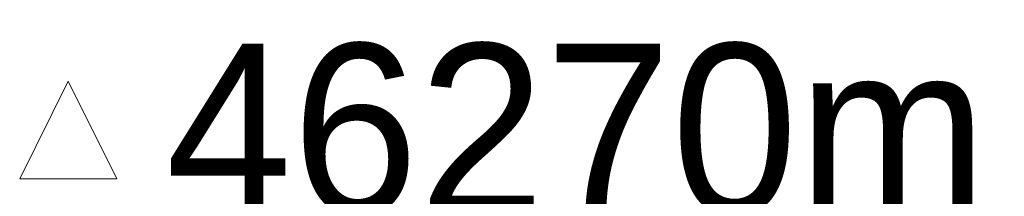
# Model space of a CAD drawing. Header units: metres. Extents: x 730549 to 731755, y 5527678 to 5528494.
# Tile 1 of 256: x 730549.031 to 730552.244, y 5528493.507 to 5528494.082. Entities that reach past the tile are written whole.
import ezdxf

# ---------------------------------------------------------------- set-up
doc = ezdxf.new("R2010")
doc.units = ezdxf.units.M
doc.header["$LTSCALE"] = 0.1
doc.layers.add('LA_Höhen Planung', color=7, linetype='Continuous')
doc.styles.add('Futura Windows', font='txt')

# ---------------------------------------------------------------- blocks, each defined once
blk = doc.blocks.new('Vermessungspunkt (2D)-18')
at = {"color": 12, "linetype": 'Continuous', "lineweight": 9, "transparency": 33554687, "flags": 128}
blk.add_lwpolyline([(-0.1588, -0.1588), (0, 0.1588), (0.1588, -0.1588)], close=True, dxfattribs=at)
at = {"color": 12, "transparency": 33554687, "insert": (0.3175, 0), "char_height": 0.5548, "attachment_point": 4, "line_spacing_factor": 0.969122, "style": 'Futura Windows'}
blk.add_mtext('46270m', dxfattribs=at)
at = {"color": 0, "flags": 1}
for tag in ['Vermessungspunkt-Nr', 'Segment-Winkel', 'Segment-Radius', 'Segment-Innenwinkel', 'Segment-Richtung', 'Pfad_ID', 'Beschreibung', 'Segment-Art', 'Segment-Länge', 'Segment-Steigung']:
    blk.add_attdef(tag, (-1990.7528, 231.6913), '', height=0.00018, dxfattribs=at)

msp = doc.modelspace()

# ---------------------------------------------------------------- block references
at = {"layer": 'LA_Höhen Planung', "color": 12, "true_color": 0xdd0000, "transparency": 33554687}
msp.add_blockref('Vermessungspunkt (2D)-18', (730549.1895, 5528493.7225, 46270), dxfattribs=at)

doc.saveas('drawing.dxf')
